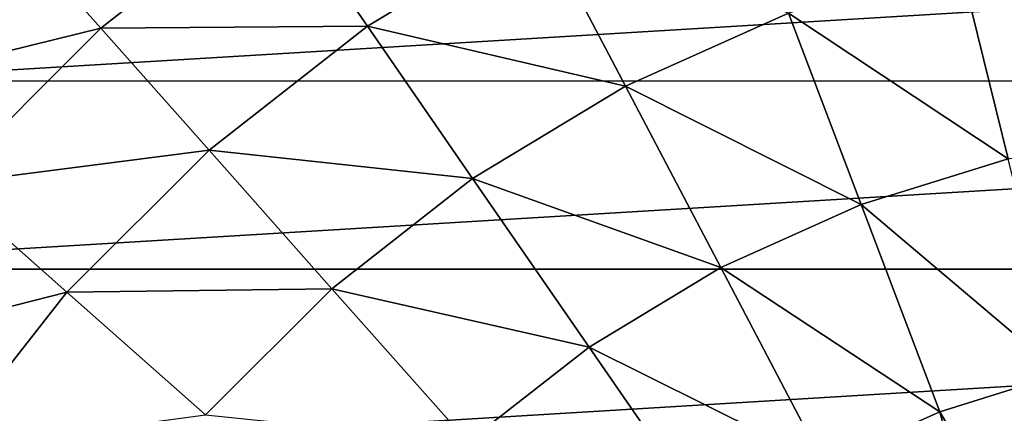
# Model space of a CAD drawing. Header units: metres. Extents: x -28 to 111, y -27 to 27.
# Tile 9 of 55: x -17 to -4, y 13 to 18. Entities that reach past the tile are written whole.
import ezdxf

# ---------------------------------------------------------------- set-up
doc = ezdxf.new("R2010")
doc.units = ezdxf.units.M
doc.layers.add('solid_13061041_XXX', color=7, linetype='CONTINUOUS')

msp = doc.modelspace()

# ---------------------------------------------------------------- linework, layer by layer
at = {"layer": 'solid_13061041_XXX'}
for points in [[(-15.895929, 17.942795, 14.343763), (-13.617266, 19.728014, 14.343763), (-17.102926, 19.305214, 11.469518)], [(-12.40218, 17.967659, 16.989332), (-13.617266, 19.728014, 14.343763), (-15.895929, 17.942795, 14.343763)], [(-12.40218, 17.967659, 16.989332), (-10.145992, 19.331573, 16.989332), (-13.617266, 19.728014, 14.343763)], [(-19.453552, 17.249908, -99.699997), (-17.232496, 19.468943, -99.699997), (17.232624, 19.46883, -99.699997)], [(-19.453552, 17.249908, -99.699997), (17.232624, 19.46883, -99.699997), (19.453646, 17.249804, -99.699997)], [(-15.895929, 17.942795, 14.343763), (-17.102926, 19.305214, 11.469518), (-19.305214, 17.102926, 11.469518)], [(-9.017012, 17.180481, 19.371038), (-10.145992, 19.331573, 16.989332), (-12.40218, 17.967659, 16.989332)], [(-9.017012, 17.180481, 19.371038), (-6.88039, 18.142097, 19.371038), (-10.145992, 19.331573, 16.989332)], [(-2.014838, 16.593679, 21.457205), (-2.33877, 19.261505, 19.371038), (-4.643436, 18.839159, 19.371038)], [(-4.000294, 16.229832, 21.457205), (-4.643436, 18.839159, 19.371038), (-6.88039, 18.142097, 19.371038)], [(-4.000294, 16.229832, 21.457205), (-2.014838, 16.593679, 21.457205), (-4.643436, 18.839159, 19.371038)], [(-5.927417, 15.629315, 21.457205), (-6.88039, 18.142097, 19.371038), (-9.017012, 17.180481, 19.371038)], [(-5.927417, 15.629315, 21.457205), (-4.000294, 16.229832, 21.457205), (-6.88039, 18.142097, 19.371038)], [(-14.477516, 16.341738, 16.989332), (-12.40218, 17.967659, 16.989332), (-15.895929, 17.942795, 14.343763)], [(-11.022146, 15.968335, 19.371038), (-12.40218, 17.967659, 16.989332), (-14.477516, 16.341738, 16.989332)], [(-11.022146, 15.968335, 19.371038), (-9.017012, 17.180481, 19.371038), (-12.40218, 17.967659, 16.989332)], [(-17.942795, 15.895929, 14.343763), (-15.895929, 17.942795, 14.343763), (-19.305214, 17.102926, 11.469518)], [(-14.477516, 16.341738, 16.989332), (-15.895929, 17.942795, 14.343763), (-17.942795, 15.895929, 14.343763)], [(-21.391348, 14.778665, -99.699997), (-19.453552, 17.249908, -99.699997), (19.453646, 17.249804, -99.699997)], [(-21.391348, 14.778665, -99.699997), (19.453646, 17.249804, -99.699997), (21.391411, 14.778573, -99.699997)], [(-7.768106, 14.800889, 21.457205), (-9.017012, 17.180481, 19.371038), (-11.022146, 15.968335, 19.371038)], [(-7.768106, 14.800889, 21.457205), (-5.927417, 15.629315, 21.457205), (-9.017012, 17.180481, 19.371038)], [(-16.341738, 14.477516, 16.989332), (-14.477516, 16.341738, 16.989332), (-17.942795, 15.895929, 14.343763)], [(-12.866552, 14.523335, 19.371038), (-14.477516, 16.341738, 16.989332), (-16.341738, 14.477516, 16.989332)], [(-12.866552, 14.523335, 19.371038), (-11.022146, 15.968335, 19.371038), (-14.477516, 16.341738, 16.989332)], [(-5.927417, 15.629315, 21.457205), (-3.303948, 13.404646, 23.220087), (-4.000294, 16.229832, 21.457205)], [(-16.341738, 14.477516, 16.989332), (-17.942795, 15.895929, 14.343763), (-19.728014, 13.617266, 14.343763)], [(-9.495518, 13.756632, 21.457205), (-11.022146, 15.968335, 19.371038), (-12.866552, 14.523335, 19.371038)], [(-9.495518, 13.756632, 21.457205), (-7.768106, 14.800889, 21.457205), (-11.022146, 15.968335, 19.371038)], [(-7.768106, 14.800889, 21.457205), (-4.89561, 12.908664, 23.220087), (-5.927417, 15.629315, 21.457205)], [(-5.927417, 15.629315, 21.457205), (-4.89561, 12.908664, 23.220087), (-3.303948, 13.404646, 23.220087)], [(-23.017454, 12.091187, -99.699997), (-21.391348, 14.778665, -99.699997), (21.391411, 14.778573, -99.699997)], [(-23.017454, 12.091187, -99.699997), (21.391411, 14.778573, -99.699997), (23.017492, 12.091115, -99.699997)], [(-9.495518, 13.756632, 21.457205), (-6.415884, 12.224444, 23.220087), (-7.768106, 14.800889, 21.457205)], [(-7.768106, 14.800889, 21.457205), (-6.415884, 12.224444, 23.220087), (-4.89561, 12.908664, 23.220087)], [(-17.967659, 12.40218, 16.989332), (-16.341738, 14.477516, 16.989332), (-19.728014, 13.617266, 14.343763)], [(-14.523335, 12.866552, 19.371038), (-16.341738, 14.477516, 16.989332), (-17.967659, 12.40218, 16.989332)], [(-14.523335, 12.866552, 19.371038), (-12.866552, 14.523335, 19.371038), (-16.341738, 14.477516, 16.989332)], [(-11.084463, 12.511772, 21.457205), (-12.866552, 14.523335, 19.371038), (-14.523335, 12.866552, 19.371038)], [(-11.084463, 12.511772, 21.457205), (-9.495518, 13.756632, 21.457205), (-12.866552, 14.523335, 19.371038)], [(-11.084463, 12.511772, 21.457205), (-7.842598, 11.361965, 23.220087), (-9.495518, 13.756632, 21.457205)], [(-9.495518, 13.756632, 21.457205), (-7.842598, 11.361965, 23.220087), (-6.415884, 12.224444, 23.220087)], [(-3.303948, 13.404646, 23.220087), (-4.89561, 12.908664, 23.220087), (-3.311312, 10.191172, 24.635)], [(-4.89561, 12.908664, 23.220087), (-6.415884, 12.224444, 23.220087), (-4.100695, 9.899953, 24.635)], [(-4.89561, 12.908664, 23.220087), (-4.100695, 9.899953, 24.635), (-3.311312, 10.191172, 24.635)]]:
    msp.add_3dface(points, dxfattribs=at)

doc.saveas('drawing.dxf')
